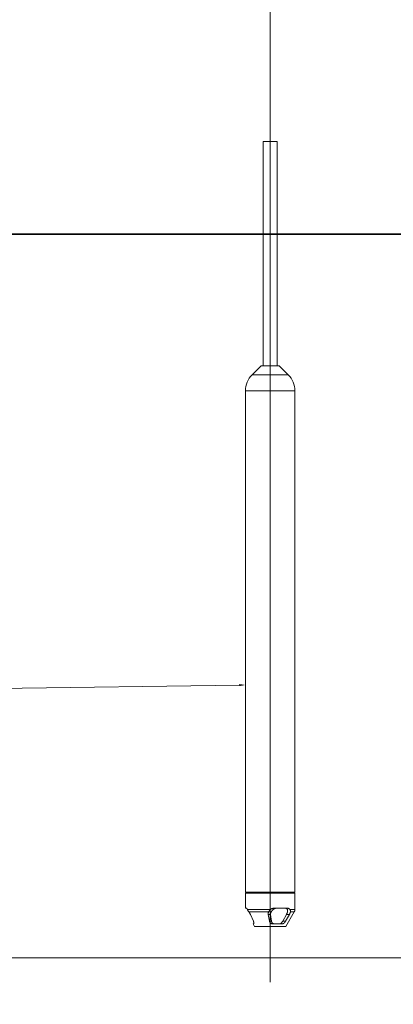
# Model space of a CAD drawing. Extents: x 193 to 943, y 26 to 526.
# Tile 21 of 207: x 349.15 to 353.31, y 93.66 to 104.64. Entities that reach past the tile are written whole.
import ezdxf

# ---------------------------------------------------------------- set-up
doc = ezdxf.new("R2010")
doc.units = 0
doc.layers.get('0').update_dxf_attribs({"lineweight": 25})
doc.layers.add('KG4_HLS_S_____ZEICHNEN_SWDL', color=7, linetype='Continuous', lineweight=35, true_color=0x99724c)
doc.layers.add('KG4_HLS_SYA', color=7, linetype='Continuous', lineweight=25)

# ---------------------------------------------------------------- blocks, each defined once
blk = doc.blocks.new('Kreis-A069HVR47N', base_point=(352.143, 100.5))
at = {"color": 0, "lineweight": -2}
blk.add_ellipse((351.966, 100.5), major_axis=(0.25, 0), ratio=1, start_param=0, end_param=0.785398, dxfattribs=at)
blk = doc.blocks.new('Kreis-A069HVR67N', base_point=(351.666, 100.5))
at = {"color": 0, "lineweight": -2}
blk.add_ellipse((351.916, 100.5), major_axis=(-0.177, 0.177), ratio=1, start_param=0, end_param=0.785398, dxfattribs=at)
blk = doc.blocks.new('Kreis-A069HVR87N', base_point=(352.21, 94.692))
at = {"color": 0, "lineweight": -2}
blk.add_ellipse((352.166, 94.717), major_axis=(0.0433, -0.025), ratio=1, start_param=0, end_param=0.523599, dxfattribs=at)
blk = doc.blocks.new('Kreis-A069HVRA7N', base_point=(352.051, 94.558))
at = {"color": 0, "lineweight": -2}
blk.add_ellipse((352.033, 94.604), major_axis=(0.0187, -0.0464), ratio=1, start_param=0, end_param=0.533041, dxfattribs=at)
blk = doc.blocks.new('Spline-A069HWC47N', base_point=(345.782, 89.175))
at = {"color": 0, "lineweight": -2}
for p, q in [((345.782, 94.178), (345.825, 94.03)), ((345.825, 94.03), (345.871, 93.884)), ((345.871, 93.884), (345.921, 93.738)), ((345.921, 93.738), (345.974, 93.593)), ((345.974, 93.593), (346.03, 93.45)), ((346.03, 93.45), (346.089, 93.307)), ((346.089, 93.307), (346.104, 93.271)), ((346.104, 93.271), (346.12, 93.236)), ((346.12, 93.236), (346.136, 93.2)), ((346.136, 93.2), (346.152, 93.165)), ((346.152, 93.165), (346.168, 93.13)), ((346.168, 93.13), (346.184, 93.095)), ((346.184, 93.095), (346.192, 93.077)), ((346.192, 93.077), (346.201, 93.059)), ((346.201, 93.059), (346.209, 93.042)), ((346.209, 93.042), (346.217, 93.024)), ((346.217, 93.024), (346.226, 93.007)), ((346.226, 93.007), (346.234, 92.989)), ((346.234, 92.989), (346.243, 92.972)), ((346.243, 92.972), (346.251, 92.954)), ((346.251, 92.954), (346.26, 92.937)), ((346.26, 92.937), (346.269, 92.919)), ((346.269, 92.919), (346.277, 92.902)), ((346.277, 92.902), (346.286, 92.884)), ((346.286, 92.884), (346.322, 92.815)), ((346.322, 92.815), (346.358, 92.747)), ((346.358, 92.747), (346.395, 92.678)), ((346.395, 92.678), (346.433, 92.611)), ((346.433, 92.611), (346.471, 92.543)), ((346.471, 92.543), (346.51, 92.477)), ((346.51, 92.477), (346.59, 92.345)), ((346.59, 92.345), (346.672, 92.215)), ((346.672, 92.215), (346.758, 92.086)), ((346.758, 92.086), (346.846, 91.96)), ((346.846, 91.96), (346.936, 91.836)), ((346.936, 91.836), (347.03, 91.714)), ((347.03, 91.714), (347.126, 91.593)), ((347.126, 91.593), (347.224, 91.475)), ((347.224, 91.475), (347.326, 91.358)), ((347.326, 91.358), (347.43, 91.244)), ((347.43, 91.244), (347.536, 91.131)), ((347.536, 91.131), (347.646, 91.021)), ((347.646, 91.021), (347.66, 91.007)), ((347.66, 91.007), (347.674, 90.993)), ((347.674, 90.993), (347.688, 90.98)), ((347.688, 90.98), (347.702, 90.966)), ((347.702, 90.966), (347.716, 90.953)), ((347.716, 90.953), (347.73, 90.939)), ((347.73, 90.939), (347.744, 90.926)), ((347.744, 90.926), (347.758, 90.912)), ((347.758, 90.912), (347.772, 90.899)), ((347.772, 90.899), (347.786, 90.886)), ((347.786, 90.886), (347.8, 90.872)), ((347.8, 90.872), (347.815, 90.859)), ((347.815, 90.859), (347.843, 90.833)), ((347.843, 90.833), (347.872, 90.807)), ((347.872, 90.807), (347.9, 90.781)), ((347.9, 90.781), (347.929, 90.755)), ((347.929, 90.755), (347.958, 90.729)), ((347.958, 90.729), (347.988, 90.704)), ((347.988, 90.704), (348.046, 90.654)), ((348.046, 90.654), (348.105, 90.604)), ((348.105, 90.604), (348.165, 90.555)), ((348.165, 90.555), (348.225, 90.506)), ((348.225, 90.506), (348.285, 90.459)), ((348.285, 90.459), (348.346, 90.412)), ((348.346, 90.412), (348.47, 90.32)), ((348.47, 90.32), (348.595, 90.23)), ((348.595, 90.23), (348.722, 90.143)), ((348.722, 90.143), (348.851, 90.059)), ((348.851, 90.059), (348.981, 89.978)), ((348.981, 89.978), (349.114, 89.899)), ((349.114, 89.899), (349.181, 89.861)), ((349.181, 89.861), (349.248, 89.823)), ((349.248, 89.823), (349.316, 89.786)), ((349.316, 89.786), (349.385, 89.749)), ((349.385, 89.749), (349.454, 89.714)), ((349.454, 89.714), (349.523, 89.679)), ((349.523, 89.679), (349.558, 89.661)), ((349.558, 89.661), (349.593, 89.644)), ((349.593, 89.644), (349.628, 89.627)), ((349.628, 89.627), (349.663, 89.61)), ((349.663, 89.61), (349.698, 89.594)), ((349.698, 89.594), (349.733, 89.577)), ((349.733, 89.577), (349.769, 89.561)), ((349.769, 89.561), (349.804, 89.545)), ((349.804, 89.545), (349.84, 89.529)), ((349.84, 89.529), (349.876, 89.514)), ((349.876, 89.514), (349.911, 89.498)), ((349.911, 89.498), (349.947, 89.483)), ((349.947, 89.483), (349.983, 89.468)), ((349.983, 89.468), (350.019, 89.453)), ((350.019, 89.453), (350.055, 89.438)), ((350.055, 89.438), (350.091, 89.424)), ((350.091, 89.424), (350.128, 89.409)), ((350.128, 89.409), (350.164, 89.395)), ((350.164, 89.395), (350.182, 89.388)), ((350.182, 89.388), (350.2, 89.381)), ((350.2, 89.381), (350.218, 89.374)), ((350.218, 89.374), (350.237, 89.368)), ((350.237, 89.368), (350.255, 89.361)), ((350.255, 89.361), (350.273, 89.354)), ((350.273, 89.354), (350.282, 89.351)), ((350.282, 89.351), (350.291, 89.347)), ((350.291, 89.347), (350.3, 89.344)), ((350.3, 89.344), (350.309, 89.341)), ((350.309, 89.341), (350.319, 89.337)), ((350.319, 89.337), (350.328, 89.334)), ((350.328, 89.334), (350.337, 89.331)), ((350.337, 89.331), (350.346, 89.328)), ((350.346, 89.328), (350.355, 89.324)), ((350.355, 89.324), (350.364, 89.321)), ((350.364, 89.321), (350.373, 89.318)), ((350.373, 89.318), (350.382, 89.315)), ((350.382, 89.315), (350.455, 89.289)), ((350.455, 89.289), (350.527, 89.265)), ((350.527, 89.265), (350.6, 89.241)), ((350.6, 89.241), (350.673, 89.219)), ((350.673, 89.219), (350.747, 89.196)), ((350.747, 89.196), (350.82, 89.175))]:
    blk.add_line(p, q, dxfattribs=at)
blk = doc.blocks.new('Spline-A069HWD87N', base_point=(345.537, 88.936))
at = {"color": 0, "lineweight": -2}
for p, q in [((345.537, 94.111), (345.582, 93.959)), ((345.582, 93.959), (345.63, 93.807)), ((345.63, 93.807), (345.681, 93.656)), ((345.681, 93.656), (345.736, 93.506)), ((345.736, 93.506), (345.794, 93.358)), ((345.794, 93.358), (345.855, 93.21)), ((345.855, 93.21), (345.871, 93.173)), ((345.871, 93.173), (345.887, 93.136)), ((345.887, 93.136), (345.903, 93.099)), ((345.903, 93.099), (345.92, 93.063)), ((345.92, 93.063), (345.936, 93.026)), ((345.936, 93.026), (345.953, 92.99)), ((345.953, 92.99), (345.962, 92.971)), ((345.962, 92.971), (345.97, 92.953)), ((345.97, 92.953), (345.979, 92.935)), ((345.979, 92.935), (345.988, 92.917)), ((345.988, 92.917), (345.996, 92.899)), ((345.996, 92.899), (346.005, 92.881)), ((346.005, 92.881), (346.014, 92.862)), ((346.014, 92.862), (346.023, 92.844)), ((346.023, 92.844), (346.032, 92.826)), ((346.032, 92.826), (346.041, 92.808)), ((346.041, 92.808), (346.05, 92.79)), ((346.05, 92.79), (346.059, 92.772)), ((346.059, 92.772), (346.095, 92.701)), ((346.095, 92.701), (346.133, 92.63)), ((346.133, 92.63), (346.171, 92.56)), ((346.171, 92.56), (346.21, 92.49)), ((346.21, 92.49), (346.249, 92.42)), ((346.249, 92.42), (346.29, 92.351)), ((346.29, 92.351), (346.372, 92.215)), ((346.372, 92.215), (346.457, 92.08)), ((346.457, 92.08), (346.546, 91.948)), ((346.546, 91.948), (346.636, 91.818)), ((346.636, 91.818), (346.73, 91.689)), ((346.73, 91.689), (346.827, 91.562)), ((346.827, 91.562), (346.876, 91.5)), ((346.876, 91.5), (346.926, 91.438)), ((346.926, 91.438), (346.977, 91.376)), ((346.977, 91.376), (347.028, 91.315)), ((347.028, 91.315), (347.08, 91.255)), ((347.08, 91.255), (347.133, 91.195)), ((347.133, 91.195), (347.159, 91.165)), ((347.159, 91.165), (347.186, 91.135)), ((347.186, 91.135), (347.213, 91.105)), ((347.213, 91.105), (347.24, 91.076)), ((347.24, 91.076), (347.268, 91.047)), ((347.268, 91.047), (347.295, 91.017)), ((347.295, 91.017), (347.309, 91.003)), ((347.309, 91.003), (347.323, 90.988)), ((347.323, 90.988), (347.337, 90.974)), ((347.337, 90.974), (347.351, 90.959)), ((347.351, 90.959), (347.365, 90.945)), ((347.365, 90.945), (347.379, 90.93)), ((347.379, 90.93), (347.393, 90.916)), ((347.393, 90.916), (347.407, 90.902)), ((347.407, 90.902), (347.421, 90.887)), ((347.421, 90.887), (347.436, 90.873)), ((347.436, 90.873), (347.45, 90.859)), ((347.45, 90.859), (347.464, 90.845)), ((347.464, 90.845), (347.58, 90.733)), ((347.58, 90.733), (347.697, 90.624)), ((347.697, 90.624), (347.817, 90.517)), ((347.817, 90.517), (347.938, 90.414)), ((347.938, 90.414), (348.062, 90.313)), ((348.062, 90.313), (348.187, 90.215)), ((348.187, 90.215), (348.315, 90.12)), ((348.315, 90.12), (348.444, 90.027)), ((348.444, 90.027), (348.575, 89.938)), ((348.575, 89.938), (348.709, 89.851)), ((348.709, 89.851), (348.844, 89.766)), ((348.844, 89.766), (348.981, 89.685)), ((348.981, 89.685), (349.05, 89.645)), ((349.05, 89.645), (349.12, 89.606)), ((349.12, 89.606), (349.191, 89.567)), ((349.191, 89.567), (349.261, 89.53)), ((349.261, 89.53), (349.333, 89.492)), ((349.333, 89.492), (349.404, 89.456)), ((349.404, 89.456), (349.422, 89.447)), ((349.422, 89.447), (349.44, 89.438)), ((349.44, 89.438), (349.459, 89.429)), ((349.459, 89.429), (349.477, 89.42)), ((349.477, 89.42), (349.495, 89.412)), ((349.495, 89.412), (349.513, 89.403)), ((349.513, 89.403), (349.531, 89.394)), ((349.531, 89.394), (349.549, 89.386)), ((349.549, 89.386), (349.568, 89.377)), ((349.568, 89.377), (349.586, 89.368)), ((349.586, 89.368), (349.604, 89.36)), ((349.604, 89.36), (349.622, 89.351)), ((349.622, 89.351), (349.659, 89.335)), ((349.659, 89.335), (349.696, 89.318)), ((349.696, 89.318), (349.732, 89.302)), ((349.732, 89.302), (349.769, 89.286)), ((349.769, 89.286), (349.806, 89.27)), ((349.806, 89.27), (349.843, 89.254)), ((349.843, 89.254), (349.88, 89.238)), ((349.88, 89.238), (349.918, 89.223)), ((349.918, 89.223), (349.955, 89.207)), ((349.955, 89.207), (349.992, 89.192)), ((349.992, 89.192), (350.03, 89.178)), ((350.03, 89.178), (350.067, 89.163)), ((350.067, 89.163), (350.072, 89.161)), ((350.072, 89.161), (350.077, 89.159)), ((350.077, 89.159), (350.081, 89.158)), ((350.081, 89.158), (350.086, 89.156)), ((350.086, 89.156), (350.091, 89.154)), ((350.091, 89.154), (350.095, 89.152)), ((350.095, 89.152), (350.098, 89.151)), ((350.098, 89.151), (350.1, 89.15)), ((350.1, 89.15), (350.103, 89.149)), ((350.103, 89.149), (350.105, 89.148)), ((350.105, 89.148), (350.107, 89.148)), ((350.107, 89.148), (350.11, 89.147)), ((350.11, 89.147), (350.112, 89.146)), ((350.112, 89.146), (350.114, 89.145)), ((350.114, 89.145), (350.117, 89.144)), ((350.117, 89.144), (350.119, 89.143)), ((350.119, 89.143), (350.121, 89.142)), ((350.121, 89.142), (350.124, 89.141)), ((350.124, 89.141), (350.133, 89.138)), ((350.133, 89.138), (350.142, 89.134)), ((350.142, 89.134), (350.152, 89.131)), ((350.152, 89.131), (350.161, 89.127)), ((350.161, 89.127), (350.17, 89.124)), ((350.17, 89.124), (350.18, 89.12)), ((350.18, 89.12), (350.198, 89.114)), ((350.198, 89.114), (350.217, 89.107)), ((350.217, 89.107), (350.236, 89.1)), ((350.236, 89.1), (350.254, 89.093)), ((350.254, 89.093), (350.273, 89.087)), ((350.273, 89.087), (350.292, 89.08)), ((350.292, 89.08), (350.367, 89.054)), ((350.367, 89.054), (350.442, 89.029)), ((350.442, 89.029), (350.517, 89.004)), ((350.517, 89.004), (350.592, 88.981)), ((350.592, 88.981), (350.668, 88.958)), ((350.668, 88.958), (350.744, 88.936))]:
    blk.add_line(p, q, dxfattribs=at)
blk = doc.blocks.new('Spline-A069HWO87N', base_point=(351.974, 94.717))
at = {"color": 0, "lineweight": -2}
for p, q in [((351.974, 94.717), (351.975, 94.717)), ((351.975, 94.718), (351.977, 94.72)), ((351.975, 94.717), (351.975, 94.718)), ((351.975, 94.718), (351.975, 94.718)), ((351.975, 94.718), (351.975, 94.718)), ((351.975, 94.718), (351.975, 94.718)), ((351.975, 94.717), (351.975, 94.717)), ((351.977, 94.72), (351.98, 94.721)), ((351.98, 94.721), (351.982, 94.723)), ((351.982, 94.723), (351.985, 94.724)), ((351.985, 94.724), (351.987, 94.726)), ((351.987, 94.726), (351.99, 94.727)), ((351.99, 94.727), (351.993, 94.728)), ((351.993, 94.728), (351.996, 94.729)), ((351.996, 94.729), (351.999, 94.73)), ((351.999, 94.73), (352.002, 94.731)), ((352.002, 94.731), (352.005, 94.731)), ((352.005, 94.731), (352.008, 94.731)), ((352.008, 94.731), (352.009, 94.731)), ((352.009, 94.731), (352.009, 94.731)), ((352.009, 94.731), (352.01, 94.731)), ((352.01, 94.731), (352.01, 94.731)), ((352.01, 94.731), (352.011, 94.731)), ((352.011, 94.731), (352.011, 94.731))]:
    blk.add_line(p, q, dxfattribs=at)
blk = doc.blocks.new('Spline-A069HWOA7N', base_point=(351.676, 94.717))
at = {"color": 0, "lineweight": -2}
for p, q in [((351.677, 94.731), (351.676, 94.731)), ((351.676, 94.731), (351.676, 94.731)), ((351.676, 94.731), (351.676, 94.731)), ((351.676, 94.731), (351.676, 94.731)), ((351.676, 94.731), (351.676, 94.731)), ((351.678, 94.731), (351.677, 94.731)), ((351.677, 94.731), (351.677, 94.731)), ((351.677, 94.731), (351.677, 94.731)), ((351.677, 94.731), (351.677, 94.731)), ((351.679, 94.731), (351.678, 94.731)), ((351.678, 94.731), (351.678, 94.731)), ((351.68, 94.73), (351.679, 94.731)), ((351.68, 94.729), (351.68, 94.73)), ((351.681, 94.728), (351.68, 94.729)), ((351.682, 94.727), (351.681, 94.728)), ((351.683, 94.726), (351.682, 94.727)), ((351.684, 94.724), (351.683, 94.726)), ((351.685, 94.723), (351.684, 94.724)), ((351.686, 94.721), (351.685, 94.723)), ((351.687, 94.72), (351.686, 94.721)), ((351.688, 94.718), (351.687, 94.72)), ((351.688, 94.717), (351.688, 94.718)), ((351.688, 94.718), (351.688, 94.718)), ((351.688, 94.718), (351.688, 94.718)), ((351.688, 94.718), (351.688, 94.718)), ((351.688, 94.717), (351.688, 94.717)), ((351.688, 94.717), (351.688, 94.717))]:
    blk.add_line(p, q, dxfattribs=at)
blk = doc.blocks.new('Spline-A069HWOC7N', base_point=(351.944, 94.717))
at = {"color": 0, "lineweight": -2}
for p, q in [((351.945, 94.718), (351.944, 94.717)), ((351.946, 94.719), (351.945, 94.718)), ((351.945, 94.718), (351.945, 94.718)), ((351.945, 94.718), (351.945, 94.718)), ((351.947, 94.719), (351.946, 94.719)), ((351.946, 94.719), (351.946, 94.719)), ((351.949, 94.721), (351.947, 94.719)), ((351.952, 94.723), (351.949, 94.721)), ((351.954, 94.725), (351.952, 94.723)), ((351.957, 94.726), (351.954, 94.725)), ((351.96, 94.727), (351.957, 94.726)), ((351.963, 94.728), (351.96, 94.727)), ((351.966, 94.729), (351.963, 94.728)), ((351.969, 94.73), (351.966, 94.729)), ((351.972, 94.73), (351.969, 94.73)), ((351.975, 94.731), (351.972, 94.73)), ((351.979, 94.731), (351.975, 94.731)), ((351.982, 94.731), (351.979, 94.731))]:
    blk.add_line(p, q, dxfattribs=at)
blk = doc.blocks.new('Spline-A069HWOE7N', base_point=(352.136, 94.717))
at = {"color": 0, "lineweight": -2}
for p, q in [((352.137, 94.731), (352.136, 94.731)), ((352.138, 94.731), (352.137, 94.731)), ((352.137, 94.731), (352.137, 94.731)), ((352.139, 94.731), (352.138, 94.731)), ((352.138, 94.731), (352.138, 94.731)), ((352.138, 94.731), (352.138, 94.731)), ((352.141, 94.731), (352.139, 94.731)), ((352.143, 94.731), (352.141, 94.731)), ((352.145, 94.73), (352.143, 94.731)), ((352.147, 94.729), (352.145, 94.73)), ((352.149, 94.728), (352.147, 94.729)), ((352.151, 94.727), (352.149, 94.728)), ((352.153, 94.726), (352.151, 94.727)), ((352.155, 94.724), (352.153, 94.726)), ((352.156, 94.723), (352.155, 94.724)), ((352.158, 94.721), (352.156, 94.723)), ((352.159, 94.72), (352.158, 94.721)), ((352.161, 94.718), (352.159, 94.72)), ((352.161, 94.717), (352.161, 94.718)), ((352.161, 94.718), (352.161, 94.718)), ((352.161, 94.718), (352.161, 94.718)), ((352.161, 94.718), (352.161, 94.718)), ((352.161, 94.717), (352.161, 94.717)), ((352.161, 94.717), (352.161, 94.717))]:
    blk.add_line(p, q, dxfattribs=at)
blk = doc.blocks.new('Spline-A069HWOG7N', base_point=(352.072, 94.556))
at = {"color": 0, "lineweight": -2}
for p, q in [((352.072, 94.556), (352.074, 94.557)), ((352.074, 94.557), (352.076, 94.557)), ((352.076, 94.557), (352.078, 94.557)), ((352.078, 94.557), (352.08, 94.558)), ((352.08, 94.558), (352.082, 94.558)), ((352.082, 94.558), (352.084, 94.559)), ((352.084, 94.559), (352.086, 94.56)), ((352.086, 94.56), (352.088, 94.561)), ((352.088, 94.561), (352.09, 94.562)), ((352.09, 94.562), (352.092, 94.563)), ((352.092, 94.563), (352.094, 94.565)), ((352.094, 94.565), (352.096, 94.566)), ((352.096, 94.566), (352.098, 94.568)), ((352.098, 94.568), (352.1, 94.569)), ((352.1, 94.569), (352.101, 94.571)), ((352.101, 94.571), (352.103, 94.573)), ((352.103, 94.573), (352.105, 94.575)), ((352.105, 94.575), (352.106, 94.577)), ((352.106, 94.577), (352.107, 94.578)), ((352.107, 94.578), (352.108, 94.58)), ((352.108, 94.58), (352.11, 94.582)), ((352.11, 94.582), (352.111, 94.583)), ((352.111, 94.583), (352.112, 94.585)), ((352.112, 94.585), (352.113, 94.587))]:
    blk.add_line(p, q, dxfattribs=at)
blk = doc.blocks.new('Spline-A069HWOI7N', base_point=(351.933, 94.556))
at = {"color": 0, "lineweight": -2}
for p, q in [((351.933, 94.587), (351.934, 94.585)), ((351.934, 94.585), (351.935, 94.583)), ((351.935, 94.583), (351.935, 94.581)), ((351.935, 94.581), (351.936, 94.579)), ((351.936, 94.579), (351.937, 94.577)), ((351.937, 94.577), (351.938, 94.575)), ((351.938, 94.575), (351.939, 94.573)), ((351.939, 94.573), (351.94, 94.571)), ((351.94, 94.571), (351.942, 94.57)), ((351.942, 94.57), (351.943, 94.568)), ((351.943, 94.568), (351.945, 94.567)), ((351.945, 94.567), (351.947, 94.565)), ((351.947, 94.565), (351.949, 94.564)), ((351.949, 94.564), (351.95, 94.563)), ((351.95, 94.563), (351.952, 94.562)), ((351.952, 94.562), (351.954, 94.561)), ((351.954, 94.561), (351.956, 94.56)), ((351.956, 94.56), (351.958, 94.559)), ((351.958, 94.559), (351.961, 94.558)), ((351.961, 94.558), (351.963, 94.558)), ((351.963, 94.558), (351.965, 94.557)), ((351.965, 94.557), (351.968, 94.557)), ((351.968, 94.557), (351.97, 94.557)), ((351.97, 94.557), (351.973, 94.556)), ((351.973, 94.556), (351.973, 94.556)), ((351.973, 94.556), (351.973, 94.556)), ((351.973, 94.556), (351.974, 94.556)), ((351.974, 94.556), (351.974, 94.556)), ((351.974, 94.556), (351.974, 94.556)), ((351.974, 94.556), (351.975, 94.556))]:
    blk.add_line(p, q, dxfattribs=at)
blk = doc.blocks.new('Spline-A069HWOK7N', base_point=(351.918, 94.662))
at = {"color": 0, "lineweight": -2}
for p, q in [((351.919, 94.674), (351.918, 94.672)), ((351.918, 94.672), (351.918, 94.669)), ((351.918, 94.669), (351.918, 94.668)), ((351.918, 94.668), (351.918, 94.667)), ((351.918, 94.667), (351.918, 94.665)), ((351.918, 94.665), (351.919, 94.664)), ((351.92, 94.68), (351.919, 94.677)), ((351.919, 94.677), (351.919, 94.674)), ((351.919, 94.664), (351.919, 94.663)), ((351.919, 94.663), (351.919, 94.662)), ((351.921, 94.685), (351.92, 94.682)), ((351.92, 94.682), (351.92, 94.68)), ((351.922, 94.686), (351.921, 94.685)), ((351.923, 94.689), (351.922, 94.687)), ((351.922, 94.687), (351.922, 94.686)), ((351.924, 94.69), (351.923, 94.689)), ((351.925, 94.692), (351.924, 94.691)), ((351.924, 94.691), (351.924, 94.69))]:
    blk.add_line(p, q, dxfattribs=at)
blk = doc.blocks.new('Spline-A069HWOM7N', base_point=(351.703, 94.662))
at = {"color": 0, "lineweight": -2}
for p, q in [((351.704, 94.69), (351.703, 94.692)), ((351.706, 94.688), (351.704, 94.69)), ((351.708, 94.685), (351.706, 94.688)), ((351.71, 94.683), (351.708, 94.685)), ((351.711, 94.68), (351.71, 94.683)), ((351.713, 94.678), (351.711, 94.68)), ((351.714, 94.675), (351.713, 94.678)), ((351.716, 94.673), (351.714, 94.675)), ((351.717, 94.67), (351.716, 94.673)), ((351.719, 94.667), (351.717, 94.67)), ((351.72, 94.664), (351.719, 94.667)), ((351.722, 94.662), (351.72, 94.664))]:
    blk.add_line(p, q, dxfattribs=at)
blk = doc.blocks.new('Spline-A069HWOO7N', base_point=(351.755, 94.556))
at = {"color": 0, "lineweight": -2}
for p, q in [((351.755, 94.585), (351.755, 94.587)), ((351.756, 94.583), (351.755, 94.585)), ((351.757, 94.582), (351.756, 94.583)), ((351.757, 94.58), (351.757, 94.582)), ((351.758, 94.578), (351.757, 94.58)), ((351.757, 94.556), (351.757, 94.557)), ((351.757, 94.557), (351.758, 94.557)), ((351.758, 94.577), (351.758, 94.578)), ((351.759, 94.575), (351.758, 94.577)), ((351.758, 94.557), (351.758, 94.557)), ((351.758, 94.557), (351.759, 94.557)), ((351.759, 94.573), (351.759, 94.575)), ((351.76, 94.571), (351.759, 94.573)), ((351.759, 94.558), (351.759, 94.559)), ((351.759, 94.559), (351.76, 94.559)), ((351.759, 94.557), (351.759, 94.558)), ((351.759, 94.558), (351.759, 94.558)), ((351.759, 94.558), (351.759, 94.558)), ((351.76, 94.569), (351.76, 94.571)), ((351.76, 94.568), (351.76, 94.569)), ((351.76, 94.566), (351.76, 94.568)), ((351.76, 94.565), (351.76, 94.566)), ((351.76, 94.563), (351.76, 94.565)), ((351.76, 94.562), (351.76, 94.563)), ((351.76, 94.561), (351.76, 94.562)), ((351.76, 94.56), (351.76, 94.561)), ((351.76, 94.559), (351.76, 94.56)), ((351.76, 94.56), (351.76, 94.56)), ((351.76, 94.559), (351.76, 94.559))]:
    blk.add_line(p, q, dxfattribs=at)
blk = doc.blocks.new('Spline-A069HWOQ7N', base_point=(351.947, 94.662))
at = {"color": 0, "lineweight": -2}
for p, q in [((351.946, 94.664), (351.947, 94.667)), ((351.946, 94.662), (351.946, 94.664)), ((351.947, 94.675), (351.948, 94.678)), ((351.947, 94.673), (351.947, 94.675)), ((351.947, 94.67), (351.947, 94.673)), ((351.947, 94.667), (351.947, 94.67)), ((351.948, 94.678), (351.949, 94.68)), ((351.949, 94.68), (351.95, 94.683)), ((351.95, 94.683), (351.951, 94.685)), ((351.951, 94.685), (351.952, 94.688)), ((351.952, 94.688), (351.953, 94.69)), ((351.953, 94.69), (351.954, 94.692))]:
    blk.add_line(p, q, dxfattribs=at)
blk = doc.blocks.new('Spline-A069HWOS7N', base_point=(351.956, 94.556))
at = {"color": 0, "lineweight": -2}
for p, q in [((351.957, 94.585), (351.956, 94.587)), ((351.957, 94.583), (351.957, 94.585)), ((351.957, 94.582), (351.957, 94.583)), ((351.958, 94.58), (351.957, 94.582)), ((351.959, 94.578), (351.958, 94.58)), ((351.959, 94.577), (351.959, 94.578)), ((351.96, 94.575), (351.959, 94.577)), ((351.961, 94.573), (351.96, 94.575)), ((351.963, 94.571), (351.961, 94.573)), ((351.964, 94.569), (351.963, 94.571)), ((351.965, 94.568), (351.964, 94.569)), ((351.967, 94.566), (351.965, 94.568)), ((351.969, 94.565), (351.967, 94.566)), ((351.971, 94.563), (351.969, 94.565)), ((351.973, 94.562), (351.971, 94.563)), ((351.975, 94.561), (351.973, 94.562)), ((351.978, 94.56), (351.975, 94.561)), ((351.98, 94.559), (351.978, 94.56)), ((351.982, 94.558), (351.98, 94.559)), ((351.985, 94.558), (351.982, 94.558)), ((351.987, 94.557), (351.985, 94.558)), ((351.99, 94.557), (351.987, 94.557)), ((351.992, 94.557), (351.99, 94.557)), ((351.995, 94.556), (351.992, 94.557))]:
    blk.add_line(p, q, dxfattribs=at)
blk = doc.blocks.new('Spline-A069HWOU7N', base_point=(352.156, 94.662))
at = {"color": 0, "lineweight": -2}
for p, q in [((352.156, 94.662), (352.157, 94.664)), ((352.157, 94.664), (352.158, 94.667)), ((352.158, 94.667), (352.16, 94.67)), ((352.16, 94.67), (352.161, 94.673)), ((352.161, 94.673), (352.162, 94.675)), ((352.162, 94.675), (352.163, 94.678)), ((352.163, 94.678), (352.164, 94.68)), ((352.164, 94.683), (352.165, 94.685)), ((352.164, 94.68), (352.164, 94.683)), ((352.165, 94.685), (352.166, 94.688)), ((352.166, 94.69), (352.167, 94.692)), ((352.166, 94.688), (352.166, 94.69))]:
    blk.add_line(p, q, dxfattribs=at)
blk = doc.blocks.new('Spline-A069HWOW7N', base_point=(351.688, 94.692))
at = {"color": 0, "lineweight": -2}
for p, q in [((351.688, 94.717), (351.689, 94.715)), ((351.689, 94.715), (351.69, 94.713)), ((351.69, 94.713), (351.691, 94.711)), ((351.691, 94.711), (351.692, 94.709)), ((351.692, 94.709), (351.693, 94.706)), ((351.693, 94.706), (351.695, 94.704)), ((351.695, 94.704), (351.696, 94.702)), ((351.696, 94.702), (351.697, 94.7)), ((351.697, 94.7), (351.698, 94.698)), ((351.698, 94.698), (351.7, 94.696)), ((351.7, 94.696), (351.701, 94.694)), ((351.701, 94.694), (351.703, 94.692))]:
    blk.add_line(p, q, dxfattribs=at)
blk = doc.blocks.new('Spline-A069HWOY7N', base_point=(351.925, 94.692))
at = {"color": 0, "lineweight": -2}
for p, q in [((351.942, 94.716), (351.944, 94.717)), ((351.925, 94.692), (351.926, 94.695)), ((351.926, 94.695), (351.928, 94.697)), ((351.928, 94.697), (351.929, 94.7)), ((351.929, 94.7), (351.931, 94.702)), ((351.931, 94.702), (351.933, 94.704)), ((351.933, 94.704), (351.934, 94.707)), ((351.934, 94.707), (351.936, 94.709)), ((351.936, 94.709), (351.937, 94.71)), ((351.937, 94.71), (351.939, 94.712)), ((351.939, 94.712), (351.941, 94.714)), ((351.941, 94.714), (351.942, 94.716))]:
    blk.add_line(p, q, dxfattribs=at)
blk = doc.blocks.new('Spline-A069HWP07N', base_point=(352.112, 94.717))
at = {"color": 0, "lineweight": -2}
for p, q in [((352.112, 94.731), (352.114, 94.731)), ((352.114, 94.731), (352.117, 94.731)), ((352.117, 94.731), (352.119, 94.73)), ((352.119, 94.73), (352.121, 94.73)), ((352.121, 94.73), (352.123, 94.729)), ((352.123, 94.729), (352.125, 94.728)), ((352.125, 94.728), (352.126, 94.727)), ((352.126, 94.727), (352.128, 94.725)), ((352.128, 94.725), (352.13, 94.723)), ((352.13, 94.723), (352.132, 94.721)), ((352.132, 94.721), (352.133, 94.719)), ((352.133, 94.719), (352.135, 94.717))]:
    blk.add_line(p, q, dxfattribs=at)
blk = doc.blocks.new('Spline-A069HWP27N', base_point=(352.123, 94.662))
at = {"color": 0, "lineweight": -2}
for p, q in [((352.135, 94.717), (352.136, 94.714)), ((352.124, 94.663), (352.123, 94.662)), ((352.123, 94.662), (352.123, 94.662)), ((352.125, 94.665), (352.124, 94.665)), ((352.124, 94.665), (352.124, 94.664)), ((352.124, 94.664), (352.124, 94.663)), ((352.126, 94.668), (352.125, 94.666)), ((352.125, 94.666), (352.125, 94.665)), ((352.127, 94.671), (352.126, 94.668)), ((352.128, 94.673), (352.127, 94.671)), ((352.129, 94.675), (352.128, 94.673)), ((352.13, 94.677), (352.129, 94.675)), ((352.131, 94.68), (352.13, 94.677)), ((352.132, 94.683), (352.131, 94.68)), ((352.133, 94.686), (352.132, 94.683)), ((352.134, 94.689), (352.133, 94.686)), ((352.135, 94.692), (352.134, 94.689)), ((352.136, 94.698), (352.135, 94.695)), ((352.135, 94.695), (352.135, 94.692)), ((352.136, 94.714), (352.136, 94.711)), ((352.136, 94.711), (352.136, 94.708)), ((352.136, 94.708), (352.136, 94.705)), ((352.136, 94.705), (352.136, 94.701)), ((352.136, 94.701), (352.136, 94.698))]:
    blk.add_line(p, q, dxfattribs=at)
blk = doc.blocks.new('Spline-A069HWP47N', base_point=(352.161, 94.692))
at = {"color": 0, "lineweight": -2}
for p, q in [((352.161, 94.717), (352.162, 94.715)), ((352.162, 94.715), (352.163, 94.713)), ((352.163, 94.713), (352.164, 94.711)), ((352.164, 94.711), (352.165, 94.709)), ((352.165, 94.709), (352.166, 94.706)), ((352.166, 94.706), (352.167, 94.704)), ((352.167, 94.704), (352.167, 94.702)), ((352.167, 94.702), (352.167, 94.7)), ((352.167, 94.7), (352.167, 94.698)), ((352.167, 94.698), (352.167, 94.696)), ((352.167, 94.696), (352.167, 94.694)), ((352.167, 94.694), (352.167, 94.692))]:
    blk.add_line(p, q, dxfattribs=at)
blk = doc.blocks.new('Spline-A069HWP67N', base_point=(352.057, 94.56))
at = {"color": 0, "lineweight": -2}
for p, q in [((352.058, 94.561), (352.057, 94.56)), ((352.057, 94.56), (352.057, 94.56)), ((352.059, 94.561), (352.058, 94.561)), ((352.058, 94.561), (352.058, 94.561)), ((352.06, 94.561), (352.059, 94.561)), ((352.059, 94.561), (352.059, 94.561)), ((352.061, 94.562), (352.06, 94.561)), ((352.062, 94.563), (352.061, 94.562)), ((352.063, 94.564), (352.062, 94.563)), ((352.065, 94.565), (352.063, 94.564)), ((352.066, 94.566), (352.065, 94.565)), ((352.067, 94.568), (352.066, 94.566)), ((352.068, 94.569), (352.067, 94.568)), ((352.07, 94.57), (352.068, 94.569)), ((352.071, 94.572), (352.07, 94.57)), ((352.072, 94.573), (352.071, 94.572)), ((352.073, 94.575), (352.072, 94.573)), ((352.074, 94.577), (352.073, 94.575)), ((352.075, 94.577), (352.074, 94.577)), ((352.076, 94.578), (352.075, 94.578)), ((352.075, 94.578), (352.075, 94.577)), ((352.075, 94.577), (352.075, 94.577)), ((352.076, 94.579), (352.076, 94.579)), ((352.076, 94.579), (352.076, 94.578))]:
    blk.add_line(p, q, dxfattribs=at)
blk = doc.blocks.new('Spline-A069HWP87N', base_point=(351.954, 94.692))
at = {"color": 0, "lineweight": -2}
for p, q in [((351.974, 94.717), (351.972, 94.715)), ((351.956, 94.694), (351.954, 94.692)), ((351.957, 94.696), (351.956, 94.694)), ((351.958, 94.698), (351.957, 94.696)), ((351.96, 94.7), (351.958, 94.698)), ((351.961, 94.702), (351.96, 94.7)), ((351.962, 94.704), (351.961, 94.702)), ((351.964, 94.706), (351.962, 94.704)), ((351.966, 94.709), (351.964, 94.706)), ((351.968, 94.711), (351.966, 94.709)), ((351.97, 94.713), (351.968, 94.711)), ((351.972, 94.715), (351.97, 94.713))]:
    blk.add_line(p, q, dxfattribs=at)
blk = doc.blocks.new('Spline-A069HXZK7N', base_point=(345.376, 88.941))
at = {"color": 0, "lineweight": -2}
for p, q in [((345.42, 93.959), (345.376, 94.111)), ((345.467, 93.808), (345.42, 93.959)), ((345.517, 93.659), (345.467, 93.808)), ((345.57, 93.511), (345.517, 93.659)), ((345.626, 93.365), (345.57, 93.511)), ((345.685, 93.22), (345.626, 93.365)), ((345.747, 93.076), (345.685, 93.22)), ((345.812, 92.934), (345.747, 93.076)), ((345.88, 92.793), (345.812, 92.934)), ((345.951, 92.653), (345.88, 92.793)), ((346.025, 92.515), (345.951, 92.653)), ((346.102, 92.378), (346.025, 92.515)), ((346.141, 92.31), (346.102, 92.378)), ((346.182, 92.243), (346.141, 92.31)), ((346.223, 92.176), (346.182, 92.243)), ((346.264, 92.109), (346.223, 92.176)), ((346.307, 92.042), (346.264, 92.109)), ((346.35, 91.976), (346.307, 92.042)), ((346.372, 91.943), (346.35, 91.976)), ((346.394, 91.91), (346.372, 91.943)), ((346.417, 91.878), (346.394, 91.91)), ((346.439, 91.845), (346.417, 91.878)), ((346.462, 91.813), (346.439, 91.845)), ((346.485, 91.78), (346.462, 91.813)), ((346.508, 91.748), (346.485, 91.78)), ((346.531, 91.716), (346.508, 91.748)), ((346.554, 91.684), (346.531, 91.716)), ((346.577, 91.652), (346.554, 91.684)), ((346.601, 91.621), (346.577, 91.652)), ((346.625, 91.589), (346.601, 91.621)), ((346.721, 91.465), (346.625, 91.589)), ((346.82, 91.343), (346.721, 91.465)), ((346.921, 91.223), (346.82, 91.343)), ((347.024, 91.106), (346.921, 91.223)), ((347.13, 90.99), (347.024, 91.106)), ((347.238, 90.878), (347.13, 90.99)), ((347.348, 90.767), (347.238, 90.878)), ((347.461, 90.658), (347.348, 90.767)), ((347.576, 90.552), (347.461, 90.658)), ((347.694, 90.448), (347.576, 90.552)), ((347.814, 90.347), (347.694, 90.448)), ((347.936, 90.248), (347.814, 90.347)), ((347.967, 90.223), (347.936, 90.248)), ((347.998, 90.199), (347.967, 90.223)), ((348.029, 90.175), (347.998, 90.199)), ((348.06, 90.151), (348.029, 90.175)), ((348.092, 90.127), (348.06, 90.151)), ((348.124, 90.103), (348.092, 90.127)), ((348.14, 90.091), (348.124, 90.103)), ((348.156, 90.08), (348.14, 90.091)), ((348.172, 90.068), (348.156, 90.08)), ((348.188, 90.056), (348.172, 90.068)), ((348.204, 90.045), (348.188, 90.056)), ((348.22, 90.033), (348.204, 90.045)), ((348.236, 90.021), (348.22, 90.033)), ((348.252, 90.01), (348.236, 90.021)), ((348.268, 89.999), (348.252, 90.01)), ((348.284, 89.987), (348.268, 89.999)), ((348.3, 89.976), (348.284, 89.987)), ((348.316, 89.964), (348.3, 89.976)), ((348.381, 89.92), (348.316, 89.964)), ((348.447, 89.876), (348.381, 89.92)), ((348.513, 89.832), (348.447, 89.876)), ((348.579, 89.79), (348.513, 89.832)), ((348.645, 89.748), (348.579, 89.79)), ((348.712, 89.707), (348.645, 89.748)), ((348.847, 89.627), (348.712, 89.707)), ((348.983, 89.55), (348.847, 89.627)), ((349.121, 89.476), (348.983, 89.55)), ((349.26, 89.405), (349.121, 89.476)), ((349.401, 89.337), (349.26, 89.405)), ((349.543, 89.271), (349.401, 89.337)), ((349.687, 89.209), (349.543, 89.271)), ((349.832, 89.15), (349.687, 89.209)), ((349.978, 89.093), (349.832, 89.15)), ((350.126, 89.04), (349.978, 89.093)), ((350.276, 88.989), (350.126, 89.04)), ((350.427, 88.941), (350.276, 88.989))]:
    blk.add_line(p, q, dxfattribs=at)
blk = doc.blocks.new('Spline-A069HY3U7N', base_point=(345.247, 88.813))
at = {"color": 0, "lineweight": -2}
for p, q in [((345.247, 94.075), (345.292, 93.92)), ((345.292, 93.92), (345.34, 93.767)), ((345.34, 93.767), (345.391, 93.615)), ((345.391, 93.615), (345.445, 93.465)), ((345.445, 93.465), (345.502, 93.316)), ((345.502, 93.316), (345.562, 93.168)), ((345.562, 93.168), (345.625, 93.022)), ((345.625, 93.022), (345.691, 92.877)), ((345.691, 92.877), (345.76, 92.733)), ((345.76, 92.733), (345.832, 92.591)), ((345.832, 92.591), (345.908, 92.451)), ((345.908, 92.451), (345.986, 92.311)), ((345.986, 92.311), (346.026, 92.242)), ((346.026, 92.242), (346.067, 92.174)), ((346.067, 92.174), (346.109, 92.105)), ((346.109, 92.105), (346.151, 92.037)), ((346.151, 92.037), (346.195, 91.97)), ((346.195, 91.97), (346.239, 91.902)), ((346.239, 91.902), (346.261, 91.869)), ((346.261, 91.869), (346.284, 91.835)), ((346.284, 91.835), (346.306, 91.802)), ((346.306, 91.802), (346.329, 91.769)), ((346.329, 91.769), (346.352, 91.736)), ((346.352, 91.736), (346.375, 91.703)), ((346.375, 91.703), (346.399, 91.67)), ((346.399, 91.67), (346.422, 91.637)), ((346.422, 91.637), (346.446, 91.605)), ((346.446, 91.605), (346.47, 91.573)), ((346.47, 91.573), (346.494, 91.541)), ((346.494, 91.541), (346.518, 91.509)), ((346.518, 91.509), (346.616, 91.382)), ((346.616, 91.382), (346.716, 91.258)), ((346.716, 91.258), (346.819, 91.136)), ((346.819, 91.136), (346.924, 91.016)), ((346.924, 91.016), (347.032, 90.899)), ((347.032, 90.899), (347.142, 90.784)), ((347.142, 90.784), (347.255, 90.671)), ((347.255, 90.671), (347.369, 90.561)), ((347.369, 90.561), (347.486, 90.453)), ((347.486, 90.453), (347.606, 90.347)), ((347.606, 90.347), (347.728, 90.244)), ((347.728, 90.244), (347.852, 90.143)), ((347.852, 90.143), (347.884, 90.118)), ((347.884, 90.118), (347.916, 90.093)), ((347.916, 90.093), (347.947, 90.069)), ((347.947, 90.069), (347.979, 90.044)), ((347.979, 90.044), (348.011, 90.02)), ((348.011, 90.02), (348.044, 89.996)), ((348.044, 89.996), (348.06, 89.984)), ((348.06, 89.984), (348.076, 89.972)), ((348.076, 89.972), (348.092, 89.96)), ((348.092, 89.96), (348.109, 89.948)), ((348.109, 89.948), (348.125, 89.936)), ((348.125, 89.936), (348.141, 89.924)), ((348.141, 89.924), (348.158, 89.913)), ((348.158, 89.913), (348.174, 89.901)), ((348.174, 89.901), (348.19, 89.889)), ((348.19, 89.889), (348.207, 89.878)), ((348.207, 89.878), (348.223, 89.866)), ((348.223, 89.866), (348.24, 89.855)), ((348.24, 89.855), (348.306, 89.809)), ((348.306, 89.809), (348.373, 89.764)), ((348.373, 89.764), (348.44, 89.72)), ((348.44, 89.72), (348.507, 89.677)), ((348.507, 89.677), (348.575, 89.634)), ((348.575, 89.634), (348.643, 89.593)), ((348.643, 89.593), (348.78, 89.511)), ((348.78, 89.511), (348.919, 89.433)), ((348.919, 89.433), (349.059, 89.358)), ((349.059, 89.358), (349.2, 89.285)), ((349.2, 89.285), (349.344, 89.216)), ((349.344, 89.216), (349.488, 89.149)), ((349.488, 89.149), (349.634, 89.086)), ((349.634, 89.086), (349.782, 89.025)), ((349.782, 89.025), (349.931, 88.968)), ((349.931, 88.968), (350.082, 88.913)), ((350.082, 88.913), (350.234, 88.862)), ((350.234, 88.862), (350.388, 88.813))]:
    blk.add_line(p, q, dxfattribs=at)
blk = doc.blocks.new('Kreis-A069HY4M7N', base_point=(344.304, 88.164))
at = {"color": 0, "lineweight": -2}
blk.add_ellipse((352.592, 96.116), major_axis=(-8.289, -2.299), ratio=1, start_param=0, end_param=0.908938, dxfattribs=at)

msp = doc.modelspace()

# ---------------------------------------------------------------- linework, layer by layer
at = {"layer": 'KG4_HLS_S_____ZEICHNEN_SWDL', "ltscale": 0.35}
msp.add_line((320.377, 102.246), (522.864, 102.246), dxfattribs=at)
at = {"layer": 'KG4_HLS_SYA', "color": 8, "linetype": 'Continuous', "lineweight": 9, "ltscale": 0.13, "true_color": 0x808080}
for p, q in [((351.941, 93.909), (351.941, 109.401)), ((351.865, 100.779), (351.865, 103.279)), ((352.018, 103.279), (351.865, 103.279)), ((352.018, 103.279), (352.018, 100.779)), ((351.739, 100.677), (351.841, 100.779)), ((351.841, 100.779), (351.887, 100.779)), ((351.887, 100.779), (352.041, 100.779)), ((352.041, 100.779), (352.143, 100.677)), ((352.143, 100.677), (351.739, 100.677)), ((351.666, 94.91), (351.666, 100.5)), ((351.666, 100.5), (352.216, 100.5)), ((352.216, 100.5), (352.216, 94.91)), ((351.596, 97.219), (338.507, 97.04)), ((351.677, 94.904), (351.666, 94.91)), ((352.216, 94.91), (351.666, 94.91)), ((351.666, 94.898), (351.677, 94.904)), ((351.666, 94.731), (351.666, 94.898)), ((352.216, 94.898), (351.666, 94.898)), ((352.205, 94.904), (351.677, 94.904)), ((352.216, 94.91), (352.205, 94.904)), ((352.205, 94.904), (352.216, 94.898)), ((352.216, 94.898), (352.216, 94.717)), ((351.666, 94.731), (351.676, 94.731)), ((351.944, 94.717), (351.688, 94.717)), ((351.982, 94.731), (352.136, 94.731)), ((352.216, 94.717), (352.161, 94.717)), ((351.703, 94.692), (351.925, 94.692)), ((351.755, 94.587), (351.722, 94.662)), ((351.933, 94.587), (351.919, 94.662)), ((351.919, 94.662), (351.946, 94.662)), ((351.956, 94.587), (351.946, 94.662)), ((352.123, 94.662), (352.081, 94.587)), ((352.113, 94.587), (352.156, 94.662)), ((352.21, 94.692), (352.115, 94.529)), ((352.123, 94.662), (352.156, 94.662)), ((352.167, 94.692), (352.21, 94.692)), ((351.767, 94.529), (351.751, 94.556)), ((351.751, 94.556), (351.757, 94.556)), ((351.767, 94.529), (351.846, 94.529)), ((351.846, 94.529), (352.115, 94.529)), ((351.956, 94.587), (351.933, 94.587)), ((351.975, 94.556), (352.072, 94.556)), ((352.056, 94.559), (352.057, 94.56)), ((352.081, 94.587), (352.076, 94.579)), ((352.113, 94.587), (352.081, 94.587)), ((345.778, 94.178), (356.467, 94.178))]:
    msp.add_line(p, q, dxfattribs=at)
msp.add_solid([(351.596, 97.231), (351.666, 97.22), (351.596, 97.208)], dxfattribs=at)

# ---------------------------------------------------------------- block references
for name, p in [('Kreis-A069HVR67N', (351.666, 100.5)), ('Kreis-A069HVR47N', (352.143, 100.5)), ('Spline-A069HWOA7N', (351.676, 94.717)), ('Spline-A069HWOW7N', (351.688, 94.692)), ('Spline-A069HWOY7N', (351.925, 94.692)), ('Spline-A069HWOC7N', (351.944, 94.717)), ('Spline-A069HWP87N', (351.954, 94.692)), ('Spline-A069HWO87N', (351.974, 94.717)), ('Spline-A069HWP07N', (352.112, 94.717)), ('Spline-A069HWP27N', (352.123, 94.662)), ('Spline-A069HWOE7N', (352.136, 94.717)), ('Spline-A069HWP47N', (352.161, 94.692)), ('Kreis-A069HVR87N', (352.21, 94.692)), ('Spline-A069HWOM7N', (351.703, 94.662)), ('Spline-A069HWOK7N', (351.918, 94.662)), ('Spline-A069HWOQ7N', (351.946, 94.662)), ('Spline-A069HWOU7N', (352.156, 94.662)), ('Spline-A069HWOO7N', (351.755, 94.556)), ('Spline-A069HWOI7N', (351.933, 94.556)), ('Spline-A069HWOS7N', (351.956, 94.556)), ('Kreis-A069HVRA7N', (352.051, 94.558)), ('Spline-A069HWP67N', (352.057, 94.56)), ('Spline-A069HWOG7N', (352.072, 94.556)), ('Spline-A069HWC47N', (345.782, 89.175)), ('Spline-A069HY3U7N', (345.247, 88.813)), ('Spline-A069HXZK7N', (345.376, 88.941)), ('Spline-A069HWD87N', (345.537, 88.936)), ('Kreis-A069HY4M7N', (344.304, 88.164))]:
    msp.add_blockref(name, p, dxfattribs=at)

doc.saveas('drawing.dxf')
